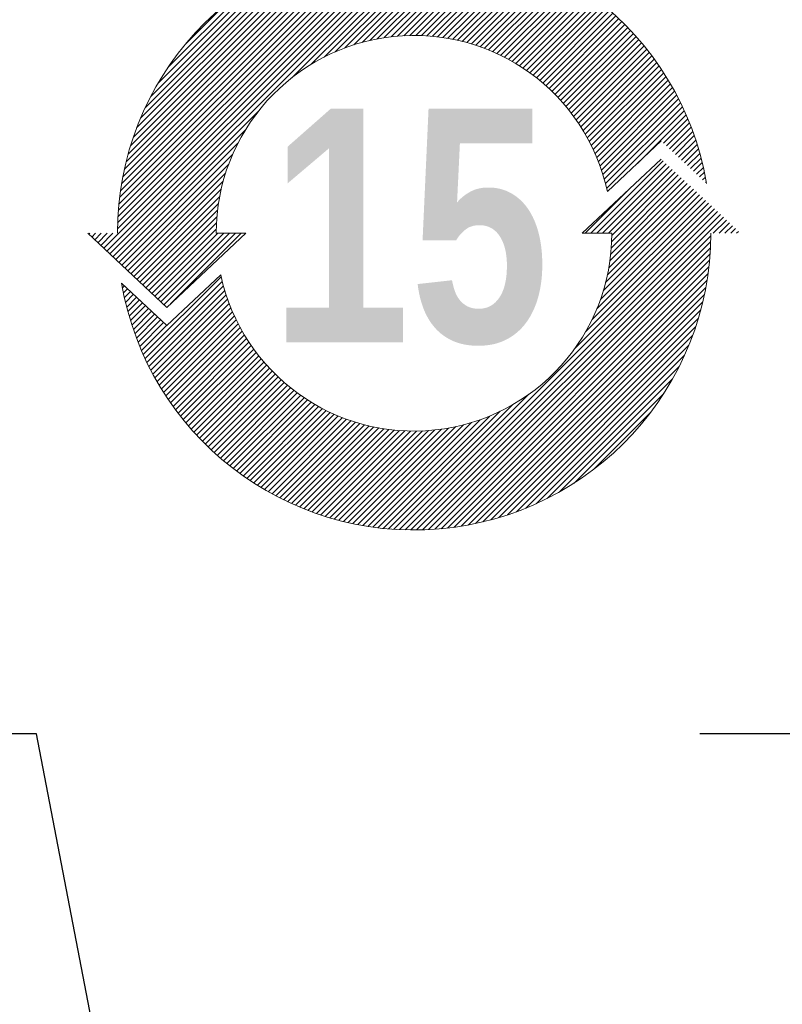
# Model space of a CAD drawing. Header units: millimetres. Extents: x 0 to 1300, y 0 to 891.
# Tile 74 of 124: x 176 to 231, y 711 to 783. Entities that reach past the tile are written whole.
import ezdxf

# ---------------------------------------------------------------- set-up
doc = ezdxf.new("R2010")
doc.units = ezdxf.units.MM
doc.header["$LTSCALE"] = 0.54643
doc.layers.add('NoLayerName_001', color=7, linetype='Continuous')
doc.styles.get("Standard").update_dxf_attribs({"font": 'txt', "bigfont": 'extfont2'})
doc.dimstyles.get("Standard").update_dxf_attribs({"dimtxt": 2.5, "dimasz": 2.5, "dimexe": 1, "dimexo": 1, "dimtad": 1, "dimdec": 3, "dimzin": 0, "dimdsep": 46, "dimtxsty": 'Standard', "dimcen": 2.5, "dimadec": 3, "dimazin": 0, "dimtfac": 0.75, "dimtdec": 3, "dimtmove": 0, "dimatfit": 3, "dimfxl": 1, "dimarcsym": 0})

# ---------------------------------------------------------------- blocks, each defined once
blk = doc.blocks.new('*X156')
at = {"color": 3, "linetype": 'Continuous', "lineweight": 13}
for p, q in [((0.365, 1.369), (7.931, 8.934)), ((0.438, 1.3), (8.07, 8.932)), ((0.511, 1.232), (8.207, 8.928)), ((0.696, 1.841), (7.788, 8.933)), ((0.699, 1.986), (7.643, 8.93)), ((0.706, 2.134), (7.495, 8.923)), ((0.716, 2.285), (7.344, 8.913)), ((0.73, 2.44), (7.189, 8.9)), ((0.747, 2.599), (7.03, 8.882)), ((0.769, 2.762), (6.867, 8.861)), ((4.929, 5.508), (8.341, 8.92)), ((5.392, 5.83), (8.473, 8.911)), ((5.713, 6.01), (8.603, 8.899)), ((5.981, 6.136), (8.731, 8.886)), ((6.218, 6.232), (8.856, 8.87)), ((6.434, 6.307), (8.98, 8.852)), ((0.795, 2.93), (6.699, 8.834)), ((0.826, 3.103), (6.527, 8.803)), ((0.863, 3.281), (6.348, 8.766)), ((0.906, 3.465), (6.164, 8.723)), ((0.956, 3.657), (5.972, 8.673)), ((1.015, 3.857), (5.772, 8.614)), ((6.635, 6.366), (9.102, 8.832)), ((6.824, 6.413), (9.222, 8.811)), ((7.003, 6.451), (9.34, 8.788)), ((7.173, 6.48), (9.456, 8.763)), ((7.337, 6.502), (9.571, 8.736)), ((7.494, 6.517), (9.685, 8.708)), ((7.645, 6.528), (9.796, 8.679)), ((7.792, 6.533), (9.907, 8.648)), ((7.935, 6.534), (10.015, 8.615)), ((1.083, 4.067), (5.562, 8.546)), ((1.163, 4.288), (5.341, 8.466)), ((1.257, 4.524), (5.106, 8.372)), ((8.073, 6.531), (10.123, 8.581)), ((8.207, 6.524), (10.229, 8.545)), ((8.339, 6.514), (10.334, 8.509)), ((8.466, 6.5), (10.437, 8.471)), ((8.591, 6.484), (10.539, 8.431)), ((8.713, 6.464), (10.64, 8.391)), ((1.37, 4.777), (4.852, 8.26)), ((8.832, 6.442), (10.739, 8.349)), ((8.949, 6.417), (10.837, 8.306)), ((9.063, 6.39), (10.935, 8.261)), ((9.175, 6.36), (11.03, 8.216)), ((9.285, 6.329), (11.125, 8.169)), ((1.507, 5.056), (4.573, 8.122)), ((1.682, 5.372), (4.257, 7.948)), ((9.392, 6.295), (11.219, 8.121)), ((9.498, 6.259), (11.311, 8.072)), ((9.601, 6.221), (11.403, 8.022)), ((9.703, 6.181), (11.493, 7.971)), ((9.802, 6.139), (11.582, 7.919)), ((1.921, 5.753), (3.877, 7.709)), ((9.9, 6.095), (11.67, 7.865)), ((9.996, 6.05), (11.757, 7.811)), ((10.09, 6.003), (11.843, 7.755)), ((10.183, 5.954), (11.928, 7.699)), ((10.274, 5.903), (12.012, 7.641)), ((10.363, 5.851), (12.094, 7.583)), ((10.451, 5.797), (12.176, 7.523)), ((10.537, 5.742), (12.257, 7.462)), ((2.333, 6.306), (3.323, 7.296)), ((10.621, 5.685), (12.337, 7.401)), ((10.704, 5.626), (12.416, 7.338)), ((10.785, 5.566), (12.493, 7.274)), ((10.865, 5.505), (12.57, 7.21)), ((10.944, 5.442), (12.646, 7.144)), ((11.02, 5.377), (12.721, 7.078)), ((11.096, 5.311), (12.795, 7.01)), ((11.17, 5.244), (12.867, 6.941)), ((11.242, 5.175), (12.939, 6.872)), ((11.313, 5.104), (13.01, 6.801)), ((11.383, 5.032), (13.08, 6.73)), ((11.451, 4.959), (13.149, 6.657)), ((11.517, 4.884), (13.217, 6.584)), ((11.582, 4.808), (13.284, 6.509)), ((11.646, 4.73), (13.35, 6.434)), ((11.708, 4.65), (13.415, 6.357)), ((11.768, 4.569), (13.479, 6.28)), ((11.827, 4.487), (13.542, 6.201)), ((11.885, 4.403), (13.604, 6.122)), ((11.941, 4.317), (13.665, 6.041)), ((11.995, 4.23), (13.724, 5.96)), ((12.048, 4.142), (13.783, 5.877)), ((12.099, 4.051), (13.841, 5.794)), ((12.148, 3.959), (13.898, 5.709)), ((12.196, 3.866), (13.954, 5.624)), ((12.242, 3.77), (14.009, 5.537)), ((12.286, 3.673), (14.062, 5.449)), ((12.328, 3.574), (14.115, 5.361)), ((12.369, 3.473), (14.167, 5.271)), ((12.408, 3.37), (14.217, 5.18)), ((12.444, 3.265), (14.266, 5.088)), ((12.479, 3.159), (14.315, 4.994)), ((12.511, 3.05), (14.362, 4.9)), ((12.541, 2.938), (14.407, 4.805)), ((0.584, 1.163), (4.121, 4.7)), ((12.569, 2.825), (14.452, 4.708)), ((13.316, 3.43), (14.496, 4.61)), ((13.949, 3.922), (14.538, 4.511)), ((14.022, 3.854), (14.579, 4.41)), ((14.095, 3.785), (14.619, 4.309)), ((0.657, 1.095), (3.799, 4.237)), ((14.168, 3.717), (14.657, 4.206)), ((14.241, 3.648), (14.695, 4.102)), ((0.73, 1.026), (3.619, 3.916)), ((14.314, 3.58), (14.73, 3.996)), ((14.387, 3.511), (14.765, 3.889)), ((0.803, 0.958), (3.493, 3.648)), ((14.46, 3.443), (14.798, 3.781)), ((14.533, 3.375), (14.83, 3.671)), ((0.876, 0.89), (3.397, 3.411)), ((14.606, 3.306), (14.86, 3.56)), ((14.679, 3.238), (14.888, 3.447)), ((0.949, 0.821), (3.322, 3.195)), ((14.752, 3.169), (14.915, 3.332)), ((14.825, 3.101), (14.941, 3.216)), ((1.022, 0.753), (3.263, 2.994)), ((14.898, 3.032), (14.964, 3.099)), ((14.971, 2.964), (14.986, 2.979)), ((1.095, 0.684), (3.216, 2.805)), ((1.168, 0.616), (3.179, 2.627)), ((1.241, 0.547), (3.149, 2.456)), ((1.314, 0.479), (3.127, 2.293)), ((1.387, 0.411), (3.112, 2.135)), ((1.46, 0.342), (3.101, 1.984)), ((0, 1.711), (0.024, 1.734)), ((0.073, 1.642), (0.165, 1.734)), ((0.146, 1.574), (0.306, 1.734)), ((0.219, 1.505), (0.448, 1.734)), ((0.292, 1.437), (0.589, 1.734)), ((1.533, 0.274), (3.096, 1.837)), ((1.606, 0.205), (3.135, 1.734)), ((1.679, 0.137), (3.276, 1.734)), ((1.752, 0.068), (3.418, 1.734)), ((1.825, 0), (3.559, 1.734)), ((1.984, 0.018), (3.7, 1.734))]:
    blk.add_line(p, q, dxfattribs=at)
blk = doc.blocks.new('*X157')
at = {"color": 3, "linetype": 'Continuous', "lineweight": 13}
for p, q in [((11.368, 7.2), (13.124, 8.956)), ((11.509, 7.2), (13.197, 8.887)), ((11.65, 7.2), (13.27, 8.819)), ((11.792, 7.2), (13.343, 8.75)), ((11.872, 6.998), (13.489, 8.614)), ((11.876, 7.143), (13.416, 8.682)), ((11.83, 6.531), (13.708, 8.408)), ((11.85, 6.692), (13.635, 8.477)), ((11.864, 6.847), (13.562, 8.545)), ((11.226, 7.2), (12.268, 8.241)), ((11.669, 5.805), (14, 8.135)), ((11.725, 6.001), (13.927, 8.203)), ((11.769, 6.187), (13.854, 8.271)), ((11.803, 6.363), (13.781, 8.34)), ((11.397, 5.108), (14.218, 7.929)), ((11.512, 5.364), (14.145, 7.998)), ((11.6, 5.594), (14.073, 8.066)), ((6.722, 0.008), (14.437, 7.724)), ((6.858, 0.003), (14.51, 7.656)), ((10.985, 4.413), (14.364, 7.792)), ((11.238, 4.808), (14.291, 7.861)), ((6.996, 0), (14.583, 7.587)), ((14.337, 7.2), (14.656, 7.519)), ((14.479, 7.2), (14.729, 7.45)), ((14.62, 7.2), (14.802, 7.382)), ((14.762, 7.2), (14.875, 7.313)), ((14.903, 7.2), (14.948, 7.245)), ((7.138, 0), (14.276, 7.139)), ((7.282, 0.003), (14.274, 6.995)), ((7.429, 0.008), (14.268, 6.848)), ((7.579, 0.017), (14.259, 6.697)), ((7.733, 0.03), (14.247, 6.543)), ((7.891, 0.046), (14.231, 6.386)), ((8.052, 0.066), (14.21, 6.224)), ((0.505, 4.257), (2.394, 6.146)), ((0.55, 4.16), (2.421, 6.031)), ((8.218, 0.091), (14.186, 6.058)), ((0, 5.873), (0.05, 5.923)), ((0.023, 5.755), (0.123, 5.855)), ((0.048, 5.638), (0.196, 5.787)), ((0.595, 4.064), (2.451, 5.92)), ((0.642, 3.97), (2.482, 5.81)), ((8.389, 0.12), (14.156, 5.887)), ((0.075, 5.523), (0.269, 5.718)), ((0.103, 5.41), (0.342, 5.65)), ((0.132, 5.298), (0.415, 5.581)), ((0.163, 5.188), (0.488, 5.513)), ((0.69, 3.876), (2.516, 5.702)), ((0.739, 3.783), (2.552, 5.597)), ((8.566, 0.155), (14.121, 5.711)), ((8.748, 0.196), (14.08, 5.528)), ((0.196, 5.079), (0.561, 5.444)), ((0.23, 4.972), (0.634, 5.376)), ((0.266, 4.866), (0.707, 5.308)), ((0.789, 3.692), (2.59, 5.493)), ((0.84, 3.602), (2.63, 5.392)), ((0.892, 3.513), (2.672, 5.292)), ((8.938, 0.244), (14.032, 5.339)), ((0.302, 4.761), (0.78, 5.239)), ((0.34, 4.658), (0.853, 5.171)), ((0.38, 4.556), (0.926, 5.102)), ((0.42, 4.455), (0.999, 5.034)), ((0.946, 3.425), (2.716, 5.195)), ((1, 3.338), (2.761, 5.099)), ((9.135, 0.3), (13.976, 5.142)), ((0.462, 4.356), (1.072, 4.965)), ((1.056, 3.252), (2.808, 5.004)), ((1.112, 3.167), (2.857, 4.912)), ((1.17, 3.083), (2.908, 4.821)), ((9.341, 0.365), (13.911, 4.935)), ((1.228, 3), (2.96, 4.732)), ((1.288, 2.918), (3.014, 4.644)), ((1.349, 2.838), (3.069, 4.558)), ((9.559, 0.441), (13.835, 4.718)), ((1.41, 2.758), (3.126, 4.474)), ((1.473, 2.679), (3.185, 4.391)), ((1.537, 2.601), (3.245, 4.309)), ((9.789, 0.53), (13.746, 4.487)), ((1.601, 2.524), (3.306, 4.229)), ((1.667, 2.449), (3.369, 4.151)), ((1.733, 2.374), (3.434, 4.074)), ((10.037, 0.636), (13.64, 4.24)), ((1.801, 2.3), (3.5, 3.999)), ((1.87, 2.227), (3.567, 3.925)), ((1.939, 2.155), (3.636, 3.853)), ((10.307, 0.765), (13.512, 3.97)), ((2.01, 2.085), (3.707, 3.782)), ((2.081, 2.015), (3.779, 3.712)), ((2.154, 1.946), (3.852, 3.644)), ((10.609, 0.926), (13.351, 3.667)), ((2.227, 1.878), (3.927, 3.578)), ((2.302, 1.811), (4.003, 3.513)), ((2.377, 1.745), (4.081, 3.449)), ((2.454, 1.68), (4.161, 3.387)), ((2.531, 1.616), (4.242, 3.326)), ((2.61, 1.553), (4.324, 3.267)), ((2.689, 1.491), (4.408, 3.21)), ((2.77, 1.43), (4.494, 3.154)), ((6.588, 0.016), (9.864, 3.292)), ((10.964, 1.139), (13.137, 3.313)), ((2.851, 1.37), (4.581, 3.1)), ((2.934, 1.311), (4.669, 3.047)), ((3.017, 1.253), (4.76, 2.996)), ((3.102, 1.197), (4.852, 2.947)), ((3.187, 1.141), (4.945, 2.899)), ((6.328, 0.039), (9.169, 2.88)), ((6.457, 0.026), (9.469, 3.038)), ((3.274, 1.086), (5.041, 2.853)), ((3.362, 1.032), (5.138, 2.809)), ((3.45, 0.98), (5.237, 2.766)), ((3.54, 0.928), (5.338, 2.726)), ((3.631, 0.878), (5.441, 2.687)), ((3.723, 0.828), (5.546, 2.651)), ((6.076, 0.07), (8.683, 2.676)), ((6.201, 0.053), (8.912, 2.765)), ((11.434, 1.468), (12.809, 2.842)), ((3.817, 0.78), (5.652, 2.616)), ((3.911, 0.733), (5.761, 2.583)), ((4.006, 0.687), (5.873, 2.553)), ((4.103, 0.642), (5.986, 2.525)), ((4.201, 0.599), (6.102, 2.5)), ((4.3, 0.557), (6.22, 2.477)), ((4.401, 0.516), (6.341, 2.456)), ((4.502, 0.476), (6.465, 2.439)), ((4.605, 0.437), (6.592, 2.424)), ((4.709, 0.4), (6.722, 2.413)), ((4.815, 0.364), (6.856, 2.405)), ((4.922, 0.33), (6.993, 2.4)), ((5.03, 0.297), (7.134, 2.4)), ((5.14, 0.265), (7.279, 2.404)), ((5.251, 0.235), (7.429, 2.413)), ((5.364, 0.206), (7.584, 2.427)), ((5.479, 0.179), (7.746, 2.447)), ((5.595, 0.154), (7.914, 2.473)), ((5.712, 0.13), (8.09, 2.508)), ((5.832, 0.108), (8.275, 2.552)), ((5.953, 0.088), (8.472, 2.607))]:
    blk.add_line(p, q, dxfattribs=at)

msp = doc.modelspace()

# ---------------------------------------------------------------- linework, layer by layer
at = {"layer": 'NoLayerName_001', "color": 7, "linetype": 'Continuous', "lineweight": 13}
for p, q in [((222.3286, 774.159), (218.4047, 770.4803)), ((222.3286, 774.159), (218.4047, 770.4803)), ((222.3286, 774.159), (218.4047, 770.4803)), ((222.3286, 774.159), (218.4047, 770.4803)), ((222.3286, 772.8431), (216.5686, 767.4431)), ((222.3286, 772.8431), (216.5686, 767.4431)), ((222.3286, 772.8431), (216.5686, 767.4431)), ((222.3286, 772.8431), (216.5686, 767.4431)), ((180.5686, 767.4431), (186.3286, 762.0431)), ((180.5686, 767.4431), (186.3286, 762.0431)), ((180.5686, 767.4431), (186.3286, 762.0431)), ((180.5686, 767.4431), (186.3286, 762.0431)), ((186.3286, 762.0431), (192.0886, 767.4431)), ((186.3286, 762.0431), (192.0886, 767.4431)), ((186.3286, 762.0431), (192.0886, 767.4431)), ((186.3286, 762.0431), (192.0886, 767.4431)), ((189.9286, 767.4431), (192.0886, 767.4431)), ((189.9286, 767.4431), (192.0886, 767.4431)), ((189.9286, 767.4431), (192.0886, 767.4431)), ((189.9286, 767.4431), (192.0886, 767.4431)), ((218.7286, 767.4431), (216.5686, 767.4431)), ((218.7286, 767.4431), (216.5686, 767.4431)), ((218.7286, 767.4431), (216.5686, 767.4431)), ((218.7286, 767.4431), (216.5686, 767.4431)), ((186.3286, 760.7272), (190.2526, 764.4059)), ((186.3286, 760.7272), (190.2526, 764.4059)), ((186.3286, 760.7272), (190.2526, 764.4059)), ((186.3286, 760.7272), (190.2526, 764.4059)), ((183.0356, 763.8144), (186.3286, 760.7272)), ((183.0356, 763.8144), (186.3286, 760.7272)), ((183.0356, 763.8144), (186.3286, 760.7272)), ((183.0356, 763.8144), (186.3286, 760.7272))]:
    msp.add_line(p, q, dxfattribs=at)
for radius, start, end in [(21.6, 9.671286, 180), (21.6, 9.671286, 180), (21.6, 9.671286, 180), (21.6, 9.671286, 180), (14.4, 12.176102, 180), (14.4, 12.176102, 180), (14.4, 12.176102, 180), (14.4, 12.176102, 180), (21.6, 189.671286, 0), (21.6, 189.671286, 0), (21.6, 189.671286, 0), (21.6, 189.671286, 0), (14.4, 192.176102, 0), (14.4, 192.176102, 0), (14.4, 192.176102, 0), (14.4, 192.176102, 0)]:
    msp.add_arc((204.3286, 767.4431), radius, start, end, dxfattribs=at)

# ---------------------------------------------------------------- block references
at = {"layer": 'NoLayerName_001', "xscale": 3, "yscale": 3, "zscale": 3}
for name, p in [('*X156', (180.6439, 762.2403)), ('*X157', (183.0985, 745.8439))]:
    msp.add_blockref(name, p, dxfattribs=at)

# ---------------------------------------------------------------- texts
at = {"layer": 'NoLayerName_001', "color": 190, "lineweight": 25, "insert": (204.0253, 767.8807), "char_height": 17.014925, "attachment_point": 5, "line_spacing_factor": 1.608}
msp.add_mtext('\\fImpact|b0|c0|p34;\\A1;15', dxfattribs=at)
at = {"layer": 'NoLayerName_001', "color": 3, "linetype": 'Continuous', "lineweight": 13, "insert": (302.934, 731.6388), "char_height": 9.6, "attachment_point": 9, "line_spacing_factor": 0.6}
msp.add_mtext('\\A1;\\W0.6667;ＮＡＭＥ\u3000ＰＬＡＴＥ', dxfattribs=at)

# ---------------------------------------------------------------- leaders
at = {"layer": 'NoLayerName_001', "color": 3, "linetype": 'Continuous', "lineweight": 13, "annotation_type": 0, "has_hookline": 1, "hookline_direction": 1}
for points, override, text_width in [([(195.5392, 633.8696), (176.8462, 731.0138), (170.8462, 731.0138)], {"dimtxt": 10.5, "dimasz": 6, "dimldrblk": 'OPEN30'}, 85.0963), ([(444.1345, 624.1196), (309.559, 731.0138), (303.559, 731.0138)], {"dimtxt": 9.6, "dimasz": 6, "dimldrblk": 'OPEN30'}, 77.8023)]:
    msp.add_leader(points, dimstyle='Standard', override=override, dxfattribs=dict(at, text_width=text_width))

doc.saveas('drawing.dxf')
